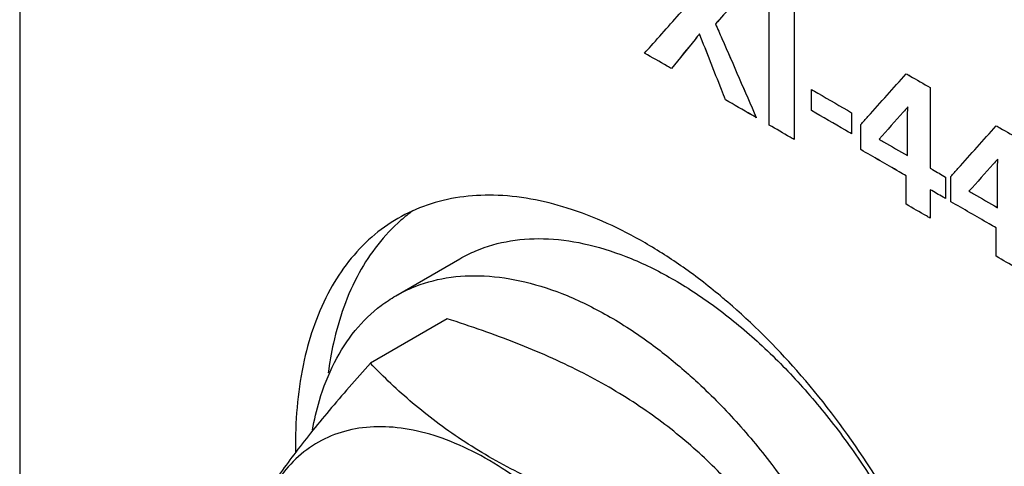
# Model space of a CAD drawing. Header units: inches. Extents: x 0 to 34, y 0 to 22.
# Tile 18 of 84: x 8.697 to 9.056, y 7.753 to 7.916. Entities that reach past the tile are written whole.
import ezdxf

# ---------------------------------------------------------------- set-up
doc = ezdxf.new("R2010")
doc.units = ezdxf.units.IN
doc.header["$LTSCALE"] = 1.87
doc.header["$MEASUREMENT"] = 0
doc.layers.get('0').update_dxf_attribs({"linetype": 'CONTINUOUS'})
doc.layers.add('DATUMCURVES', color=7, linetype='CONTINUOUS')

msp = doc.modelspace()

# ---------------------------------------------------------------- linework, layer by layer
at = {"color": 7, "linetype": 'CONTINUOUS'}
for p, q in [((8.69743, 8.46452), (8.69743, 7.63862)), ((8.83439, 7.81527), (8.85772, 7.82874)), ((8.85306, 7.8069), (8.82511, 7.79077))]:
    msp.add_line(p, q, dxfattribs=at)
for points, knots in [([(8.92512, 7.83448), (8.91616, 7.83965), (8.89837, 7.84791), (8.87095, 7.85319), (8.84955, 7.85039), (8.83851, 7.84534), (8.83512, 7.84338)], [0, 0, 0, 0, 0.328787, 0.61812, 0.876647, 1, 1, 1, 1]), ([(8.83512, 7.84338), (8.83174, 7.84143), (8.82185, 7.83439), (8.80873, 7.81727), (8.79959, 7.79088), (8.79776, 7.77054), (8.79784, 7.75937), (8.79786, 7.75854)], [0, 0, 0, 0, 0.120134, 0.372122, 0.654132, 0.974598, 1, 1, 1, 1]), ([(8.83621, 7.84273), (8.83004, 7.83737), (8.81933, 7.82339), (8.81242, 7.80343), (8.81021, 7.79086), (8.80973, 7.78726)], [0, 0, 0, 0, 0.389827, 0.826098, 1, 1, 1, 1]), ([(8.85772, 7.82874), (8.85958, 7.82981), (8.86544, 7.83273), (8.87625, 7.83578), (8.89029, 7.83642), (8.90517, 7.83412), (8.92059, 7.82898), (8.93067, 7.82393), (8.93572, 7.82101)], [0, 0, 0, 0, 0.07844, 0.23836, 0.407123, 0.588957, 0.786312, 1, 1, 1, 1]), ([(8.83439, 7.81527), (8.83625, 7.81634), (8.8421, 7.81926), (8.85291, 7.8223), (8.86695, 7.82295), (8.88183, 7.82065), (8.89726, 7.81551), (8.90733, 7.81046), (8.91239, 7.80754)], [0, 0, 0, 0, 0.07844, 0.23836, 0.407123, 0.588957, 0.786312, 1, 1, 1, 1]), ([(8.93572, 7.82101), (8.94115, 7.81788), (8.95194, 7.8107), (8.96726, 7.79793), (8.98195, 7.78308), (8.9957, 7.76643), (9.00824, 7.74831), (9.01934, 7.7291), (9.02875, 7.70918), (9.03629, 7.68895), (9.04182, 7.6688), (9.04521, 7.64915), (9.0464, 7.63039), (9.04537, 7.61287), (9.04211, 7.59693), (9.03666, 7.5829), (9.02908, 7.57107), (9.02104, 7.56323), (9.01559, 7.55962), (9.01373, 7.55855)], [0, 0, 0, 0, 0.060444, 0.124624, 0.191911, 0.261519, 0.332561, 0.404087, 0.475128, 0.544735, 0.61202, 0.676198, 0.736639, 0.792922, 0.844902, 0.892795, 0.937245, 0.979367, 1, 1, 1, 1]), ([(8.80402, 7.76652), (8.80467, 7.77011), (8.80664, 7.77851), (8.81146, 7.79091), (8.81903, 7.80275), (8.82708, 7.81058), (8.83253, 7.81419), (8.83439, 7.81527)], [0, 0, 0, 0, 0.184773, 0.436505, 0.670147, 0.891548, 1, 1, 1, 1]), ([(9.04879, 7.65086), (9.04661, 7.66246), (9.04013, 7.68669), (9.0253, 7.72228), (9.00532, 7.75689), (8.9819, 7.78753), (8.96416, 7.80526), (8.9552, 7.81295)], [0, 0, 0, 0, 0.185834, 0.39407, 0.605832, 0.814071, 1, 1, 1, 1]), ([(8.91239, 7.80754), (8.91782, 7.8044), (8.92763, 7.79787), (8.93675, 7.79043), (8.94086, 7.78679)], [0, 0, 0, 0, 0.533269, 1, 1, 1, 1]), ([(8.95512, 7.74797), (8.95269, 7.7505), (8.9477, 7.75549), (8.93973, 7.76264), (8.93116, 7.76949), (8.9219, 7.77601), (8.91192, 7.78216), (8.90126, 7.7879), (8.88998, 7.79322), (8.87815, 7.79814), (8.8658, 7.80271), (8.85736, 7.80553), (8.85306, 7.8069)], [0, 0, 0, 0, 0.088234, 0.177497, 0.269242, 0.364125, 0.462389, 0.564005, 0.668718, 0.77617, 0.88628, 1, 1, 1, 1]), ([(8.82511, 7.79077), (8.8225, 7.78786), (8.81744, 7.78215), (8.81017, 7.77369), (8.80345, 7.76552), (8.7973, 7.75766), (8.7918, 7.75014), (8.78697, 7.74301), (8.78284, 7.73629), (8.77936, 7.72997), (8.77647, 7.72399), (8.77482, 7.72008), (8.77408, 7.71817)], [0, 0, 0, 0, 0.131535, 0.256411, 0.375246, 0.48741, 0.592026, 0.688512, 0.776788, 0.857321, 0.931152, 1, 1, 1, 1]), ([(8.92718, 7.73184), (8.92287, 7.73321), (8.91443, 7.73602), (8.90208, 7.7406), (8.89025, 7.74551), (8.87897, 7.75083), (8.86831, 7.75658), (8.85833, 7.76273), (8.84907, 7.76925), (8.8405, 7.7761), (8.83253, 7.78325), (8.82754, 7.78823), (8.82511, 7.79077)], [0, 0, 0, 0, 0.11372, 0.22383, 0.331282, 0.435995, 0.537611, 0.635875, 0.730758, 0.822503, 0.911766, 1, 1, 1, 1]), ([(8.94086, 7.78679), (8.94173, 7.78601), (8.94779, 7.78055), (8.95861, 7.7696), (8.97236, 7.75295), (8.98491, 7.73484), (8.996, 7.71563), (9.00541, 7.69571), (9.01296, 7.67547), (9.01848, 7.65533), (9.02188, 7.63568), (9.02307, 7.61691), (9.02203, 7.59939), (9.01877, 7.58346), (9.01332, 7.56943), (9.00574, 7.55759), (8.9977, 7.54976), (8.99225, 7.54615), (8.99039, 7.54507)], [0, 0, 0, 0, 0.012721, 0.088609, 0.167116, 0.247239, 0.327908, 0.408031, 0.486536, 0.562422, 0.634805, 0.702973, 0.76645, 0.825076, 0.87909, 0.929223, 0.976729, 1, 1, 1, 1]), ([(8.91168, 7.71681), (8.90812, 7.72124), (8.90076, 7.72964), (8.8889, 7.74092), (8.8766, 7.75047), (8.86412, 7.75809), (8.85169, 7.76363), (8.83955, 7.76698), (8.82792, 7.76803), (8.81704, 7.76673), (8.80715, 7.76305), (8.79855, 7.75707), (8.79145, 7.74895), (8.78598, 7.73894), (8.78222, 7.72725), (8.78067, 7.71708), (8.78029, 7.71088), (8.78023, 7.70908)], [0, 0, 0, 0, 0.092068, 0.180668, 0.264811, 0.343741, 0.417006, 0.484561, 0.546875, 0.605018, 0.660671, 0.715952, 0.773049, 0.83382, 0.899544, 0.970884, 1, 1, 1, 1])]:
    msp.add_open_spline(points, degree=3, knots=knots, dxfattribs=at)
for points in [[(8.84055, 7.84616), (8.83905, 7.84508), (8.83761, 7.84394), (8.83621, 7.84273)], [(8.93898, 7.82561), (8.93449, 7.82877), (8.92987, 7.83174), (8.92512, 7.83448)], [(8.95344, 7.81445), (8.94878, 7.81837), (8.94396, 7.82211), (8.93898, 7.82561)], [(8.9552, 7.81295), (8.95461, 7.81345), (8.95403, 7.81395), (8.95344, 7.81445)]]:
    msp.add_open_spline(points, degree=3, dxfattribs=at)
at = {"layer": 'DATUMCURVES', "color": 40, "linetype": 'CONTINUOUS'}
for points, knots in [([(8.96478, 7.92971, 2.95695), (8.96405, 7.92889, 2.95548), (8.95937, 7.9237, 2.94608), (8.9547, 7.91851, 2.93668), (8.95075, 7.91413, 2.92876)], [0, 0, 0, 0, 0.15625, 1, 1, 1, 1]), ([(8.96478, 7.9297, 2.95694), (8.96405, 7.92889, 2.95548), (8.95937, 7.9237, 2.94608), (8.9547, 7.9185, 2.93668), (8.95075, 7.91412, 2.92875)], [0, 0, 0, 0, 0.15625, 1, 1, 1, 1]), ([(8.97026, 7.87735, 2.92663), (8.97026, 7.87991, 2.92845), (8.97026, 7.89636, 2.94008), (8.97026, 7.9128, 2.95171), (8.97026, 7.92668, 2.96152)], [0, 0, 0, 0, 0.15625, 1, 1, 1, 1]), ([(8.97026, 7.87735, 2.92664), (8.97026, 7.87992, 2.92845), (8.97026, 7.89636, 2.94008), (8.97026, 7.91281, 2.95171), (8.97026, 7.92668, 2.96152)], [0, 0, 0, 0, 0.15625, 1, 1, 1, 1]), ([(8.92495, 7.90351, 2.88964), (8.92573, 7.90439, 2.89121), (8.93071, 7.90999, 2.90129), (8.9357, 7.91559, 2.91136), (8.93991, 7.92032, 2.91986)], [0, 0, 0, 0, 0.15625, 1, 1, 1, 1]), ([(8.92495, 7.90351, 2.88964), (8.92573, 7.90438, 2.89121), (8.93071, 7.90999, 2.90128), (8.9357, 7.91559, 2.91135), (8.93991, 7.92031, 2.91985)], [0, 0, 0, 0, 0.15625, 1, 1, 1, 1]), ([(8.97939, 7.92141, 2.96898), (8.97939, 7.91884, 2.96716), (8.97939, 7.9024, 2.95553), (8.97939, 7.88595, 2.9439), (8.97939, 7.87208, 2.93409)], [0, 0, 0, 0, 0.15625, 1, 1, 1, 1]), ([(8.97939, 7.9214, 2.96897), (8.97939, 7.91883, 2.96715), (8.97939, 7.90239, 2.95553), (8.97939, 7.88595, 2.9439), (8.97939, 7.87207, 2.93409)], [0, 0, 0, 0, 0.15625, 1, 1, 1, 1]), ([(8.95075, 7.91413, 2.92876), (8.95153, 7.91235, 2.92845), (8.95648, 7.90099, 2.92647), (8.96143, 7.88963, 2.9245), (8.9656, 7.88004, 2.92283)], [0, 0, 0, 0, 0.15625, 1, 1, 1, 1]), ([(8.95075, 7.91412, 2.92875), (8.95153, 7.91235, 2.92844), (8.95648, 7.90098, 2.92647), (8.96143, 7.88962, 2.9245), (8.9656, 7.88003, 2.92283)], [0, 0, 0, 0, 0.15625, 1, 1, 1, 1]), ([(8.94492, 7.91049, 2.91903), (8.94439, 7.90983, 2.91792), (8.94099, 7.90562, 2.91078), (8.93759, 7.90142, 2.90365), (8.93472, 7.89787, 2.89762)], [0, 0, 0, 0, 0.15625, 1, 1, 1, 1]), ([(8.94492, 7.91048, 2.91903), (8.94439, 7.90982, 2.91792), (8.94099, 7.90562, 2.91078), (8.93759, 7.90141, 2.90364), (8.93472, 7.89786, 2.89762)], [0, 0, 0, 0, 0.15625, 1, 1, 1, 1]), ([(8.95441, 7.8865, 2.9137), (8.95391, 7.88775, 2.91397), (8.95075, 7.89574, 2.91575), (8.94759, 7.90374, 2.91753), (8.94492, 7.91049, 2.91903)], [0, 0, 0, 0, 0.15625, 1, 1, 1, 1]), ([(8.95441, 7.8865, 2.91369), (8.95391, 7.88775, 2.91397), (8.95075, 7.89574, 2.91575), (8.94759, 7.90373, 2.91753), (8.94492, 7.91048, 2.91903)], [0, 0, 0, 0, 0.15625, 1, 1, 1, 1]), ([(8.93472, 7.89786, 2.89762), (8.93421, 7.89816, 2.8972), (8.93096, 7.90004, 2.89454), (8.9277, 7.90192, 2.89188), (8.92495, 7.90351, 2.88964)], [0, 0, 0, 0, 0.15625, 1, 1, 1, 1]), ([(8.93472, 7.89787, 2.89762), (8.93421, 7.89816, 2.89721), (8.93096, 7.90004, 2.89455), (8.9277, 7.90192, 2.89189), (8.92495, 7.90351, 2.88964)], [0, 0, 0, 0, 0.15625, 1, 1, 1, 1]), ([(9.00367, 7.87758, 2.96772), (9.00453, 7.87854, 2.96946), (9.01003, 7.88469, 2.98054), (9.01553, 7.89083, 2.99162), (9.02017, 7.89602, 3.00097)], [0, 0, 0, 0, 0.15625, 1, 1, 1, 1]), ([(9.00367, 7.87759, 2.96773), (9.00453, 7.87855, 2.96946), (9.01003, 7.88469, 2.98054), (9.01553, 7.89084, 2.99162), (9.02017, 7.89602, 3.00097)], [0, 0, 0, 0, 0.15625, 1, 1, 1, 1]), ([(9.02017, 7.89602, 3.00097), (9.02063, 7.89575, 3.00134), (9.02355, 7.89407, 3.00373), (9.02648, 7.89238, 3.00612), (9.02894, 7.89095, 3.00813)], [0, 0, 0, 0, 0.15625, 1, 1, 1, 1]), ([(9.02017, 7.89602, 3.00097), (9.02063, 7.89576, 3.00134), (9.02355, 7.89407, 3.00373), (9.02648, 7.89238, 3.00612), (9.02894, 7.89096, 3.00814)], [0, 0, 0, 0, 0.15625, 1, 1, 1, 1]), ([(8.9857, 7.89027, 2.95468), (8.98646, 7.88983, 2.9553), (8.99133, 7.88702, 2.95928), (8.9962, 7.88421, 2.96325), (9.00031, 7.88183, 2.96661)], [0, 0, 0, 0, 0.15625, 1, 1, 1, 1]), ([(8.9857, 7.88258, 2.94925), (8.9857, 7.88298, 2.94953), (8.9857, 7.88554, 2.95134), (8.9857, 7.88811, 2.95315), (8.9857, 7.89027, 2.95468)], [0, 0, 0, 0, 0.15625, 1, 1, 1, 1]), ([(8.9857, 7.89027, 2.95469), (8.98646, 7.88983, 2.95531), (8.99133, 7.88702, 2.95928), (8.9962, 7.88421, 2.96326), (9.00031, 7.88184, 2.96661)], [0, 0, 0, 0, 0.15625, 1, 1, 1, 1]), ([(8.9857, 7.88259, 2.94925), (8.9857, 7.88299, 2.94954), (8.9857, 7.88555, 2.95135), (8.9857, 7.88811, 2.95316), (8.9857, 7.89027, 2.95469)], [0, 0, 0, 0, 0.15625, 1, 1, 1, 1]), ([(9.02894, 7.89096, 3.00814), (9.02894, 7.88943, 3.00705), (9.02892, 7.87967, 3.00013), (9.0289, 7.8699, 2.9932), (9.02889, 7.86167, 2.98735)], [0, 0, 0, 0, 0.15625, 1, 1, 1, 1]), ([(9.02894, 7.89095, 3.00813), (9.02894, 7.88943, 3.00705), (9.02892, 7.87966, 3.00012), (9.0289, 7.8699, 2.99319), (9.02889, 7.86166, 2.98735)], [0, 0, 0, 0, 0.15625, 1, 1, 1, 1]), ([(8.9656, 7.88003, 2.92283), (8.96502, 7.88037, 2.92235), (8.96129, 7.88252, 2.91931), (8.95756, 7.88468, 2.91626), (8.95441, 7.8865, 2.91369)], [0, 0, 0, 0, 0.15625, 1, 1, 1, 1]), ([(8.9656, 7.88004, 2.92283), (8.96502, 7.88038, 2.92236), (8.96129, 7.88253, 2.91931), (8.95756, 7.88468, 2.91627), (8.95441, 7.8865, 2.9137)], [0, 0, 0, 0, 0.15625, 1, 1, 1, 1]), ([(9.00031, 7.87415, 2.96118), (8.99954, 7.87459, 2.96056), (8.99468, 7.8774, 2.95658), (8.98981, 7.88022, 2.95261), (8.9857, 7.88259, 2.94925)], [0, 0, 0, 0, 0.15625, 1, 1, 1, 1]), ([(9.00031, 7.87415, 2.96117), (8.99954, 7.87459, 2.96055), (8.99468, 7.8774, 2.95658), (8.98981, 7.88021, 2.9526), (8.9857, 7.88258, 2.94925)], [0, 0, 0, 0, 0.15625, 1, 1, 1, 1]), ([(9.02075, 7.88392, 2.99312), (9.02021, 7.88331, 2.99202), (9.01671, 7.8794, 2.98499), (9.01322, 7.8755, 2.97795), (9.01027, 7.87221, 2.97201)], [0, 0, 0, 0, 0.15625, 1, 1, 1, 1]), ([(9.02075, 7.88391, 2.99312), (9.02021, 7.8833, 2.99202), (9.01671, 7.8794, 2.98498), (9.01322, 7.8755, 2.97794), (9.01027, 7.8722, 2.972)], [0, 0, 0, 0, 0.15625, 1, 1, 1, 1]), ([(9.02064, 7.87874, 2.98933), (9.02064, 7.87904, 2.98954), (9.02067, 7.88077, 2.9908), (9.02069, 7.88251, 2.99205), (9.02075, 7.88392, 2.99312)], [0, 0, 0, 0, 0.172825, 1, 1, 1, 1]), ([(9.02064, 7.87874, 2.98932), (9.02064, 7.87904, 2.98954), (9.02067, 7.88077, 2.99079), (9.02069, 7.88251, 2.99205), (9.02075, 7.88391, 2.99312)], [0, 0, 0, 0, 0.172855, 1, 1, 1, 1]), ([(9.00031, 7.88184, 2.96661), (9.00031, 7.88144, 2.96633), (9.00031, 7.87888, 2.96452), (9.00031, 7.87632, 2.96271), (9.00031, 7.87415, 2.96118)], [0, 0, 0, 0, 0.15625, 1, 1, 1, 1]), ([(9.00031, 7.88183, 2.96661), (9.00031, 7.88143, 2.96633), (9.00031, 7.87887, 2.96451), (9.00031, 7.87631, 2.9627), (9.00031, 7.87415, 2.96117)], [0, 0, 0, 0, 0.15625, 1, 1, 1, 1]), ([(8.97939, 7.87207, 2.93409), (8.97891, 7.87235, 2.9337), (8.97587, 7.87411, 2.93121), (8.97283, 7.87586, 2.92873), (8.97026, 7.87735, 2.92663)], [0, 0, 0, 0, 0.15625, 1, 1, 1, 1]), ([(8.97939, 7.87208, 2.93409), (8.97891, 7.87235, 2.9337), (8.97587, 7.87411, 2.93122), (8.97283, 7.87587, 2.92873), (8.97026, 7.87735, 2.92664)], [0, 0, 0, 0, 0.15625, 1, 1, 1, 1]), ([(9.00367, 7.8684, 2.96123), (9.00367, 7.86888, 2.96157), (9.00367, 7.87194, 2.96374), (9.00367, 7.875, 2.9659), (9.00367, 7.87759, 2.96773)], [0, 0, 0, 0, 0.15625, 1, 1, 1, 1]), ([(9.00367, 7.8684, 2.96123), (9.00367, 7.86887, 2.96157), (9.00367, 7.87194, 2.96373), (9.00367, 7.875, 2.9659), (9.00367, 7.87758, 2.96772)], [0, 0, 0, 0, 0.15625, 1, 1, 1, 1]), ([(9.02064, 7.86622, 2.98047), (9.02064, 7.86687, 2.98093), (9.02064, 7.87104, 2.98388), (9.02064, 7.87522, 2.98683), (9.02064, 7.87874, 2.98932)], [0, 0, 0, 0, 0.15625, 1, 1, 1, 1]), ([(9.02064, 7.86622, 2.98047), (9.02064, 7.86688, 2.98093), (9.02064, 7.87105, 2.98388), (9.02064, 7.87522, 2.98684), (9.02064, 7.87874, 2.98933)], [0, 0, 0, 0, 0.15625, 1, 1, 1, 1]), ([(9.03643, 7.85867, 2.99448), (9.03729, 7.85963, 2.99621), (9.04279, 7.86578, 3.00729), (9.04829, 7.87192, 3.01837), (9.05293, 7.87711, 3.02772)], [0, 0, 0, 0, 0.15625, 1, 1, 1, 1]), ([(9.03643, 7.85866, 2.99447), (9.03729, 7.85962, 2.9962), (9.04279, 7.86577, 3.00729), (9.04829, 7.87192, 3.01837), (9.05293, 7.8771, 3.02772)], [0, 0, 0, 0, 0.15625, 1, 1, 1, 1]), ([(9.05293, 7.87711, 3.02772), (9.05339, 7.87684, 3.02809), (9.05631, 7.87515, 3.03048), (9.05924, 7.87347, 3.03287), (9.06171, 7.87204, 3.03489)], [0, 0, 0, 0, 0.15625, 1, 1, 1, 1]), ([(9.05293, 7.8771, 3.02772), (9.05339, 7.87684, 3.02809), (9.05631, 7.87515, 3.03048), (9.05924, 7.87346, 3.03287), (9.06171, 7.87203, 3.03488)], [0, 0, 0, 0, 0.15625, 1, 1, 1, 1]), ([(9.01027, 7.87221, 2.97201), (9.01081, 7.8719, 2.97245), (9.01427, 7.8699, 2.97527), (9.01772, 7.86791, 2.97809), (9.02064, 7.86622, 2.98047)], [0, 0, 0, 0, 0.15625, 1, 1, 1, 1]), ([(9.01027, 7.8722, 2.972), (9.01081, 7.87189, 2.97244), (9.01427, 7.8699, 2.97527), (9.01772, 7.8679, 2.97809), (9.02064, 7.86622, 2.98047)], [0, 0, 0, 0, 0.15625, 1, 1, 1, 1]), ([(9.02017, 7.85887, 2.9747), (9.01931, 7.85937, 2.974), (9.01381, 7.86254, 2.96951), (9.00831, 7.86572, 2.96502), (9.00367, 7.8684, 2.96123)], [0, 0, 0, 0, 0.15625, 1, 1, 1, 1]), ([(9.02017, 7.85888, 2.9747), (9.01931, 7.85937, 2.974), (9.01381, 7.86255, 2.96951), (9.00831, 7.86572, 2.96502), (9.00367, 7.8684, 2.96123)], [0, 0, 0, 0, 0.15625, 1, 1, 1, 1]), ([(9.05352, 7.865, 3.01987), (9.05297, 7.86439, 3.01877), (9.04947, 7.86049, 3.01174), (9.04598, 7.85659, 3.0047), (9.04303, 7.85329, 2.99876)], [0, 0, 0, 0, 0.15625, 1, 1, 1, 1]), ([(9.05352, 7.86499, 3.01987), (9.05297, 7.86438, 3.01877), (9.04947, 7.86048, 3.01173), (9.04598, 7.85658, 3.00469), (9.04303, 7.85329, 2.99875)], [0, 0, 0, 0, 0.15625, 1, 1, 1, 1]), ([(9.0534, 7.85983, 3.01608), (9.0534, 7.86013, 3.01629), (9.05343, 7.86186, 3.01755), (9.05345, 7.8636, 3.0188), (9.05352, 7.865, 3.01987)], [0, 0, 0, 0, 0.172824, 1, 1, 1, 1]), ([(9.0534, 7.85982, 3.01607), (9.0534, 7.86012, 3.01628), (9.05343, 7.86185, 3.01754), (9.05345, 7.86359, 3.01879), (9.05352, 7.86499, 3.01987)], [0, 0, 0, 0, 0.172855, 1, 1, 1, 1]), ([(9.02889, 7.86167, 2.98735), (9.02918, 7.8615, 2.98759), (9.03104, 7.86042, 2.98911), (9.03291, 7.85934, 2.99064), (9.03449, 7.85843, 2.99193)], [0, 0, 0, 0, 0.15625, 1, 1, 1, 1]), ([(9.02889, 7.86166, 2.98735), (9.02918, 7.86149, 2.98759), (9.03104, 7.86041, 2.98911), (9.03291, 7.85934, 2.99063), (9.03449, 7.85843, 2.99192)], [0, 0, 0, 0, 0.15625, 1, 1, 1, 1]), ([(9.02017, 7.84853, 2.96739), (9.02017, 7.84907, 2.96777), (9.02017, 7.85252, 2.97021), (9.02017, 7.85597, 2.97264), (9.02017, 7.85888, 2.9747)], [0, 0, 0, 0, 0.15625, 1, 1, 1, 1]), ([(9.02017, 7.84853, 2.96738), (9.02017, 7.84907, 2.96776), (9.02017, 7.85251, 2.9702), (9.02017, 7.85596, 2.97264), (9.02017, 7.85887, 2.9747)], [0, 0, 0, 0, 0.15625, 1, 1, 1, 1]), ([(9.03449, 7.85843, 2.99192), (9.03449, 7.85802, 2.99163), (9.03449, 7.85541, 2.98979), (9.03449, 7.8528, 2.98794), (9.03449, 7.8506, 2.98639)], [0, 0, 0, 0, 0.15625, 1, 1, 1, 1]), ([(9.03449, 7.85843, 2.99193), (9.03449, 7.85802, 2.99164), (9.03449, 7.85542, 2.98979), (9.03449, 7.85281, 2.98795), (9.03449, 7.85061, 2.98639)], [0, 0, 0, 0, 0.15625, 1, 1, 1, 1]), ([(9.03643, 7.84948, 2.98798), (9.03643, 7.84996, 2.98832), (9.03643, 7.85303, 2.99049), (9.03643, 7.85609, 2.99265), (9.03643, 7.85867, 2.99448)], [0, 0, 0, 0, 0.15625, 1, 1, 1, 1]), ([(9.03643, 7.84948, 2.98798), (9.03643, 7.84996, 2.98832), (9.03643, 7.85302, 2.99048), (9.03643, 7.85608, 2.99265), (9.03643, 7.85866, 2.99447)], [0, 0, 0, 0, 0.15625, 1, 1, 1, 1]), ([(9.0534, 7.84731, 3.00722), (9.0534, 7.84796, 3.00768), (9.0534, 7.85213, 3.01063), (9.0534, 7.8563, 3.01359), (9.0534, 7.85983, 3.01608)], [0, 0, 0, 0, 0.15625, 1, 1, 1, 1]), ([(9.0534, 7.8473, 3.00722), (9.0534, 7.84795, 3.00768), (9.0534, 7.85213, 3.01063), (9.0534, 7.8563, 3.01358), (9.0534, 7.85982, 3.01607)], [0, 0, 0, 0, 0.15625, 1, 1, 1, 1]), ([(9.03449, 7.8506, 2.98639), (9.0342, 7.85077, 2.98615), (9.03233, 7.85185, 2.98463), (9.03046, 7.85293, 2.9831), (9.02889, 7.85384, 2.98182)], [0, 0, 0, 0, 0.15625, 1, 1, 1, 1]), ([(9.02889, 7.85384, 2.98182), (9.02889, 7.8533, 2.98143), (9.02889, 7.84985, 2.979), (9.02889, 7.8464, 2.97656), (9.02889, 7.84349, 2.9745)], [0, 0, 0, 0, 0.15625, 1, 1, 1, 1]), ([(9.03449, 7.85061, 2.98639), (9.0342, 7.85078, 2.98615), (9.03233, 7.85186, 2.98463), (9.03046, 7.85293, 2.98311), (9.02889, 7.85384, 2.98182)], [0, 0, 0, 0, 0.15625, 1, 1, 1, 1]), ([(9.02889, 7.85384, 2.98182), (9.02889, 7.8533, 2.98144), (9.02889, 7.84986, 2.979), (9.02889, 7.84641, 2.97656), (9.02889, 7.8435, 2.9745)], [0, 0, 0, 0, 0.15625, 1, 1, 1, 1]), ([(9.04303, 7.85329, 2.99875), (9.04357, 7.85298, 2.99919), (9.04703, 7.85098, 3.00202), (9.05048, 7.84898, 3.00484), (9.0534, 7.8473, 3.00722)], [0, 0, 0, 0, 0.15625, 1, 1, 1, 1]), ([(9.04303, 7.85329, 2.99876), (9.04357, 7.85298, 2.9992), (9.04703, 7.85099, 3.00202), (9.05048, 7.84899, 3.00484), (9.0534, 7.84731, 3.00722)], [0, 0, 0, 0, 0.15625, 1, 1, 1, 1]), ([(9.02889, 7.84349, 2.9745), (9.02843, 7.84376, 2.97413), (9.02553, 7.84543, 2.97176), (9.02262, 7.84711, 2.96939), (9.02017, 7.84853, 2.96738)], [0, 0, 0, 0, 0.15625, 1, 1, 1, 1]), ([(9.02889, 7.8435, 2.9745), (9.02843, 7.84376, 2.97413), (9.02553, 7.84544, 2.97176), (9.02262, 7.84712, 2.96939), (9.02017, 7.84853, 2.96739)], [0, 0, 0, 0, 0.15625, 1, 1, 1, 1]), ([(9.05293, 7.83995, 3.00145), (9.05207, 7.84045, 3.00075), (9.04657, 7.84363, 2.99626), (9.04107, 7.8468, 2.99177), (9.03643, 7.84948, 2.98798)], [0, 0, 0, 0, 0.15625, 1, 1, 1, 1]), ([(9.05293, 7.83996, 3.00145), (9.05207, 7.84046, 3.00075), (9.04657, 7.84363, 2.99626), (9.04107, 7.84681, 2.99177), (9.03643, 7.84948, 2.98798)], [0, 0, 0, 0, 0.15625, 1, 1, 1, 1]), ([(9.05293, 7.82962, 2.99414), (9.05293, 7.83015, 2.99452), (9.05293, 7.8336, 2.99695), (9.05293, 7.83705, 2.99939), (9.05293, 7.83996, 3.00145)], [0, 0, 0, 0, 0.15625, 1, 1, 1, 1]), ([(9.05293, 7.82961, 2.99413), (9.05293, 7.83015, 2.99451), (9.05293, 7.8336, 2.99695), (9.05293, 7.83705, 2.99939), (9.05293, 7.83995, 3.00145)], [0, 0, 0, 0, 0.15625, 1, 1, 1, 1]), ([(9.06165, 7.82458, 3.00125), (9.06119, 7.82484, 3.00088), (9.05829, 7.82652, 2.99851), (9.05538, 7.8282, 2.99614), (9.05293, 7.82962, 2.99414)], [0, 0, 0, 0, 0.15625, 1, 1, 1, 1]), ([(9.06165, 7.82458, 3.00125), (9.06119, 7.82484, 3.00088), (9.05829, 7.82652, 2.99851), (9.05538, 7.8282, 2.99613), (9.05293, 7.82961, 2.99413)], [0, 0, 0, 0, 0.15625, 1, 1, 1, 1])]:
    msp.add_open_spline(points, degree=3, knots=knots, dxfattribs=at)

doc.saveas('drawing.dxf')
